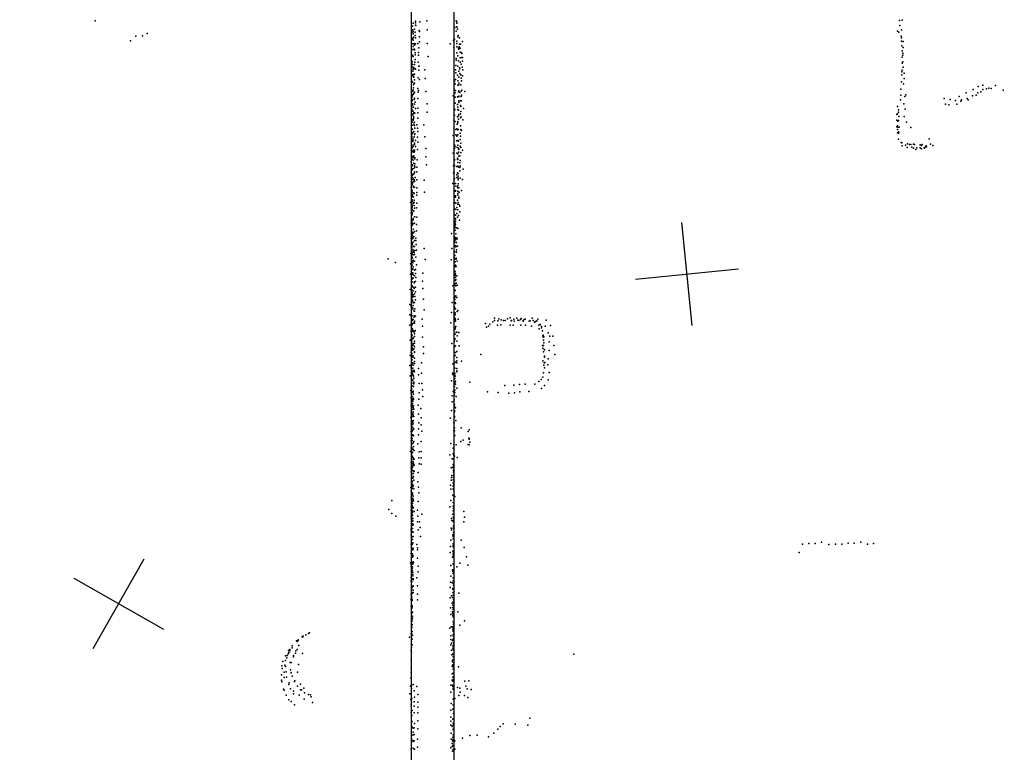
# Model space of a CAD drawing. Header units: millimetres. Extents: x -28413 to 52712, y -42191 to 56778.
# Tile 58 of 70: x 6254 to 10070, y 21412 to 24251. Entities that reach past the tile are written whole.
import ezdxf

# ---------------------------------------------------------------- set-up
doc = ezdxf.new("R2010")
doc.units = ezdxf.units.MM
for name, color, linetype in [('P', 9, 'Continuous'), ('PANOS', 10, 'Continuous'), ('ROOMS', 1, 'Continuous'), ('WALLS', 3, 'Continuous')]:
    doc.layers.add(name, color=color, linetype=linetype)

msp = doc.modelspace()

# ---------------------------------------------------------------- linework, layer by layer
at = {"layer": 'P'}
for p in [(6547, 24247), (7780, 24237), (7788, 24245), (7789, 24239), (7805, 24242), (7832, 24247), (7946, 24246), (7949, 24243), (7949, 24238), (9664, 24248), (9675, 24249), (6749, 24197), (7777, 24226), (7777, 24211), (7778, 24203), (7779, 24196), (7780, 24206), (7785, 24214), (7787, 24203), (7788, 24230), (7790, 24229), (7802, 24209), (7804, 24205), (7833, 24212), (7941, 24221), (7946, 24207), (7948, 24222), (7949, 24223), (7951, 24214), (9657, 24206), (9662, 24202), (9665, 24228), (9672, 24212), (6684, 24169), (6705, 24187), (6730, 24188), (7777, 24176), (7778, 24157), (7779, 24172), (7780, 24181), (7781, 24183), (7783, 24158), (7787, 24190), (7788, 24180), (7788, 24157), (7798, 24159), (7804, 24184), (7804, 24165), (7834, 24159), (7923, 24157), (7936, 24170), (7939, 24175), (7948, 24159), (7949, 24168), (7952, 24185), (7954, 24189), (7959, 24180), (7970, 24166), (9671, 24187), (9672, 24181), (9672, 24168), (9679, 24166), (7778, 24136), (7780, 24147), (7780, 24147), (7784, 24152), (7785, 24137), (7785, 24134), (7787, 24122), (7800, 24124), (7801, 24142), (7937, 24143), (7948, 24146), (7948, 24123), (7955, 24140), (7957, 24137), (7958, 24146), (7959, 24156), (7961, 24141), (7962, 24125), (7963, 24156), (7965, 24124), (7968, 24120), (9673, 24150), (9675, 24130), (9677, 24121), (9679, 24143), (7774, 24083), (7776, 24089), (7777, 24114), (7778, 24109), (7779, 24108), (7786, 24086), (7787, 24115), (7787, 24096), (7799, 24086), (7800, 24114), (7837, 24108), (7946, 24100), (7946, 24094), (7953, 24111), (7955, 24092), (7961, 24103), (7962, 24086), (7968, 24104), (7971, 24104), (7971, 24090), (9674, 24106), (9674, 24083), (9677, 24114), (9677, 24088), (7777, 24077), (7778, 24068), (7778, 24052), (7779, 24064), (7779, 24058), (7784, 24077), (7784, 24063), (7784, 24062), (7789, 24059), (7801, 24071), (7801, 24055), (7802, 24071), (7825, 24056), (7943, 24056), (7945, 24073), (7945, 24045), (7952, 24071), (7957, 24051), (7959, 24064), (7960, 24060), (7960, 24042), (7966, 24079), (7969, 24067), (7972, 24057), (9673, 24049), (9675, 24055), (9679, 24067), (9683, 24044), (7775, 24034), (7776, 24011), (7777, 24009), (7778, 24039), (7781, 24032), (7782, 24028), (7783, 24040), (7784, 24040), (7784, 24005), (7785, 24018), (7799, 24025), (7804, 24019), (7826, 24023), (7939, 24013), (7944, 24019), (7951, 24036), (7953, 24014), (7956, 24028), (7957, 24005), (7964, 24037), (7966, 24024), (7967, 24014), (7970, 24034), (9672, 24010), (9673, 24037), (9682, 24023), (7777, 23973), (7778, 23975), (7779, 23979), (7781, 23998), (7781, 23987), (7782, 24003), (7785, 23970), (7785, 23967), (7797, 23984), (7799, 23970), (7800, 23977), (7829, 23973), (7938, 23983), (7942, 24002), (7942, 23968), (7943, 23976), (7952, 23997), (7955, 23971), (7956, 23975), (7957, 23998), (7960, 23969), (7964, 23998), (7965, 23974), (7968, 23978), (7979, 23973), (9670, 23982), (9680, 24003), (9923, 23968), (9950, 23980), (9968, 23967), (9969, 23992), (9980, 23972), (9987, 23997), (9987, 23980), (10002, 23983), (10010, 23986), (10019, 23984), (10036, 23996), (10066, 23978), (7774, 23948), (7775, 23960), (7775, 23940), (7776, 23954), (7776, 23936), (7779, 23961), (7781, 23965), (7783, 23942), (7784, 23947), (7787, 23931), (7797, 23946), (7935, 23956), (7942, 23951), (7951, 23952), (7956, 23954), (7956, 23937), (7956, 23930), (7957, 23952), (7962, 23936), (7966, 23953), (7966, 23937), (7967, 23959), (9668, 23941), (9670, 23958), (9685, 23953), (9689, 23960), (9837, 23946), (9861, 23942), (9881, 23938), (9896, 23953), (9902, 23935), (9904, 23941), (9926, 23946), (9931, 23941), (9947, 23956), (9961, 23958), (7774, 23910), (7777, 23925), (7777, 23918), (7777, 23900), (7778, 23896), (7781, 23912), (7782, 23891), (7784, 23923), (7786, 23889), (7789, 23907), (7797, 23890), (7798, 23908), (7833, 23925), (7834, 23892), (7940, 23904), (7941, 23902), (7942, 23927), (7951, 23922), (7952, 23903), (7953, 23912), (7955, 23900), (7963, 23918), (7964, 23914), (7964, 23895), (7974, 23907), (9656, 23914), (9660, 23902), (9660, 23893), (9681, 23925), (9686, 23904), (9843, 23924), (9855, 23921), (9886, 23924), (7777, 23885), (7777, 23882), (7777, 23863), (7777, 23854), (7779, 23886), (7779, 23862), (7780, 23865), (7781, 23876), (7782, 23869), (7785, 23854), (7797, 23869), (7937, 23861), (7940, 23881), (7942, 23857), (7951, 23874), (7952, 23857), (7953, 23851), (7955, 23878), (7955, 23866), (7956, 23883), (7963, 23886), (7963, 23870), (7965, 23874), (7972, 23863), (9654, 23883), (9654, 23861), (9657, 23886), (9658, 23858), (9660, 23860), (9662, 23876), (9683, 23876), (9691, 23854), (7776, 23842), (7777, 23827), (7777, 23813), (7778, 23814), (7782, 23846), (7782, 23818), (7783, 23842), (7785, 23841), (7786, 23831), (7794, 23844), (7796, 23831), (7797, 23818), (7821, 23844), (7937, 23831), (7945, 23826), (7949, 23828), (7950, 23846), (7952, 23824), (7954, 23826), (7963, 23839), (7964, 23826), (7967, 23822), (9654, 23836), (9657, 23840), (9657, 23825), (9657, 23813), (9658, 23835), (9660, 23816), (9663, 23835), (9708, 23833), (7774, 23807), (7774, 23800), (7776, 23783), (7777, 23811), (7778, 23792), (7778, 23779), (7779, 23785), (7783, 23797), (7785, 23806), (7786, 23808), (7788, 23783), (7796, 23796), (7797, 23777), (7824, 23797), (7935, 23802), (7945, 23805), (7947, 23782), (7948, 23800), (7948, 23782), (7949, 23802), (7953, 23805), (7953, 23783), (7955, 23780), (7962, 23811), (7962, 23787), (7963, 23799), (9660, 23788), (9662, 23811), (9671, 23775), (9779, 23789), (7775, 23740), (7776, 23755), (7776, 23754), (7778, 23765), (7778, 23742), (7779, 23759), (7780, 23746), (7780, 23738), (7784, 23767), (7784, 23746), (7785, 23773), (7785, 23745), (7785, 23739), (7789, 23760), (7796, 23748), (7829, 23752), (7938, 23755), (7939, 23766), (7939, 23752), (7943, 23760), (7950, 23756), (7952, 23765), (7955, 23753), (7955, 23737), (7957, 23748), (7962, 23761), (7964, 23772), (7964, 23756), (7970, 23746), (9673, 23774), (9674, 23762), (9687, 23765), (9694, 23756), (9695, 23770), (9703, 23767), (9708, 23767), (9712, 23757), (9718, 23753), (9719, 23769), (9723, 23767), (9728, 23748), (9731, 23754), (9744, 23766), (9744, 23754), (9749, 23764), (9750, 23751), (9752, 23767), (9760, 23754), (9761, 23753), (9765, 23758), (9768, 23762), (9769, 23758), (9784, 23769), (9794, 23763), (7772, 23700), (7776, 23711), (7777, 23721), (7779, 23717), (7779, 23706), (7781, 23719), (7782, 23724), (7786, 23716), (7786, 23712), (7795, 23708), (7829, 23719), (7935, 23734), (7939, 23707), (7940, 23709), (7949, 23734), (7951, 23715), (7951, 23709), (7952, 23710), (7953, 23731), (7956, 23722), (7960, 23724), (7962, 23705), (7964, 23736), (7772, 23660), (7774, 23684), (7775, 23669), (7776, 23673), (7776, 23672), (7776, 23669), (7777, 23688), (7782, 23695), (7782, 23674), (7784, 23685), (7784, 23661), (7786, 23693), (7786, 23679), (7794, 23680), (7794, 23661), (7831, 23688), (7936, 23685), (7938, 23661), (7939, 23687), (7947, 23682), (7953, 23698), (7953, 23683), (7955, 23680), (7956, 23679), (7960, 23696), (7960, 23678), (7960, 23665), (7962, 23685), (7973, 23672), (7775, 23641), (7777, 23653), (7777, 23649), (7778, 23632), (7779, 23635), (7781, 23652), (7781, 23624), (7784, 23630), (7784, 23624), (7785, 23658), (7787, 23640), (7794, 23631), (7822, 23629), (7936, 23656), (7940, 23636), (7948, 23650), (7948, 23640), (7951, 23658), (7954, 23655), (7954, 23645), (7954, 23637), (7954, 23631), (7962, 23637), (7970, 23632), (7771, 23601), (7776, 23612), (7776, 23591), (7776, 23584), (7777, 23620), (7777, 23618), (7780, 23606), (7781, 23603), (7783, 23601), (7784, 23602), (7793, 23599), (7933, 23616), (7943, 23587), (7944, 23616), (7944, 23589), (7945, 23606), (7951, 23601), (7953, 23607), (7953, 23599), (7953, 23586), (7954, 23615), (7957, 23600), (7967, 23589), (7775, 23580), (7775, 23552), (7775, 23547), (7776, 23570), (7776, 23553), (7777, 23572), (7778, 23565), (7781, 23565), (7782, 23580), (7783, 23578), (7783, 23552), (7793, 23581), (7794, 23571), (7823, 23583), (7940, 23566), (7943, 23568), (7943, 23563), (7951, 23552), (7952, 23577), (7953, 23571), (7956, 23560), (7957, 23563), (7958, 23582), (7769, 23542), (7775, 23524), (7775, 23517), (7776, 23532), (7776, 23528), (7776, 23514), (7779, 23539), (7781, 23543), (7781, 23510), (7782, 23510), (7783, 23543), (7783, 23531), (7784, 23521), (7792, 23522), (7793, 23540), (7937, 23540), (7937, 23514), (7940, 23520), (7941, 23543), (7945, 23540), (7945, 23516), (7948, 23523), (7953, 23536), (7953, 23514), (7954, 23543), (7958, 23534), (7960, 23529), (7771, 23503), (7774, 23476), (7775, 23495), (7775, 23471), (7776, 23499), (7776, 23498), (7777, 23504), (7777, 23473), (7779, 23476), (7780, 23481), (7785, 23487), (7786, 23487), (7793, 23486), (7940, 23496), (7941, 23481), (7943, 23480), (7943, 23478), (7944, 23494), (7944, 23470), (7948, 23500), (7951, 23486), (7955, 23492), (7959, 23474), (7960, 23506), (7771, 23463), (7773, 23433), (7774, 23453), (7775, 23457), (7776, 23464), (7776, 23453), (7780, 23460), (7780, 23439), (7784, 23463), (7792, 23458), (7792, 23433), (7938, 23467), (7940, 23451), (7940, 23444), (7941, 23465), (7941, 23465), (7942, 23460), (7942, 23435), (7943, 23456), (7943, 23446), (7948, 23445), (7952, 23442), (7772, 23404), (7774, 23399), (7775, 23428), (7775, 23421), (7775, 23415), (7775, 23407), (7776, 23428), (7776, 23408), (7778, 23427), (7779, 23405), (7781, 23425), (7782, 23411), (7784, 23395), (7785, 23430), (7790, 23404), (7790, 23395), (7928, 23423), (7938, 23429), (7940, 23409), (7941, 23395), (7942, 23403), (7943, 23406), (7945, 23421), (7945, 23399), (7949, 23406), (7950, 23402), (7774, 23369), (7774, 23357), (7775, 23386), (7775, 23361), (7776, 23382), (7777, 23379), (7778, 23361), (7780, 23389), (7781, 23372), (7785, 23372), (7786, 23357), (7791, 23380), (7792, 23358), (7822, 23364), (7929, 23365), (7941, 23389), (7942, 23373), (7944, 23376), (7945, 23375), (7945, 23371), (7947, 23387), (7947, 23359), (7951, 23373), (7683, 23324), (7770, 23345), (7773, 23338), (7775, 23345), (7775, 23329), (7776, 23331), (7776, 23327), (7777, 23349), (7779, 23319), (7780, 23340), (7781, 23354), (7783, 23349), (7784, 23341), (7790, 23331), (7826, 23322), (7927, 23321), (7938, 23330), (7939, 23352), (7940, 23323), (7941, 23337), (7941, 23323), (7946, 23351), (7946, 23327), (7946, 23323), (7947, 23350), (7711, 23310), (7769, 23305), (7774, 23286), (7774, 23283), (7775, 23312), (7775, 23300), (7775, 23284), (7778, 23315), (7778, 23309), (7778, 23286), (7778, 23284), (7779, 23293), (7784, 23315), (7785, 23281), (7789, 23283), (7792, 23301), (7941, 23295), (7941, 23293), (7942, 23313), (7943, 23300), (7946, 23295), (7950, 23315), (7769, 23265), (7774, 23265), (7774, 23244), (7776, 23265), (7776, 23251), (7777, 23267), (7778, 23270), (7778, 23250), (7779, 23250), (7780, 23262), (7784, 23258), (7788, 23268), (7790, 23252), (7817, 23269), (7940, 23277), (7941, 23252), (7942, 23275), (7942, 23274), (7942, 23261), (7943, 23241), (7944, 23266), (7944, 23253), (7944, 23241), (7945, 23244), (7949, 23258), (7768, 23206), (7773, 23236), (7773, 23216), (7774, 23204), (7775, 23220), (7775, 23218), (7776, 23235), (7779, 23215), (7783, 23231), (7783, 23210), (7784, 23212), (7785, 23235), (7788, 23237), (7788, 23215), (7816, 23238), (7817, 23209), (7933, 23220), (7940, 23224), (7941, 23203), (7943, 23229), (7945, 23220), (7946, 23230), (7950, 23222), (7774, 23188), (7774, 23187), (7774, 23168), (7775, 23194), (7775, 23187), (7776, 23185), (7777, 23177), (7777, 23176), (7777, 23164), (7779, 23185), (7780, 23200), (7780, 23179), (7785, 23189), (7786, 23179), (7788, 23196), (7788, 23165), (7820, 23168), (7939, 23173), (7941, 23167), (7942, 23202), (7943, 23179), (7945, 23181), (7948, 23174), (7766, 23148), (7772, 23145), (7772, 23144), (7772, 23140), (7775, 23131), (7777, 23136), (7778, 23159), (7778, 23131), (7779, 23144), (7780, 23154), (7784, 23155), (7786, 23130), (7822, 23127), (7931, 23155), (7940, 23138), (7941, 23153), (7942, 23155), (7942, 23132), (7943, 23151), (7943, 23131), (7767, 23107), (7772, 23103), (7773, 23112), (7774, 23104), (7774, 23092), (7775, 23104), (7779, 23089), (7782, 23123), (7783, 23103), (7783, 23098), (7784, 23121), (7789, 23102), (7814, 23091), (7928, 23116), (7939, 23111), (7939, 23097), (7942, 23115), (7942, 23107), (7942, 23092), (7943, 23088), (7950, 23120), (7952, 23124), (7954, 23090), (8095, 23094), (8111, 23092), (8120, 23088), (8145, 23092), (8155, 23096), (8170, 23090), (8181, 23095), (8195, 23089), (8198, 23093), (8210, 23089), (8213, 23091), (8240, 23094), (8263, 23090), (7767, 23068), (7772, 23075), (7773, 23057), (7774, 23086), (7774, 23073), (7775, 23069), (7776, 23087), (7776, 23086), (7777, 23053), (7779, 23075), (7784, 23081), (7784, 23075), (7785, 23083), (7816, 23064), (7926, 23076), (7940, 23050), (7942, 23058), (7942, 23053), (7943, 23083), (7945, 23062), (8060, 23074), (8064, 23059), (8072, 23064), (8076, 23071), (8088, 23080), (8094, 23086), (8106, 23068), (8107, 23084), (8119, 23069), (8130, 23085), (8136, 23086), (8155, 23068), (8159, 23084), (8160, 23086), (8167, 23067), (8171, 23083), (8185, 23087), (8189, 23085), (8197, 23068), (8206, 23085), (8206, 23083), (8215, 23068), (8229, 23083), (8233, 23084), (8238, 23064), (8244, 23086), (8250, 23079), (8253, 23081), (8259, 23084), (8267, 23068), (8268, 23053), (8272, 23070), (8277, 23062), (8277, 23057), (8291, 23064), (8295, 23087), (8312, 23066), (7772, 23046), (7773, 23016), (7774, 23044), (7775, 23046), (7775, 23016), (7776, 23044), (7776, 23029), (7776, 23020), (7778, 23020), (7779, 23047), (7779, 23041), (7780, 23016), (7784, 23041), (7785, 23034), (7785, 23024), (7787, 23047), (7815, 23021), (7942, 23033), (7942, 23014), (7946, 23040), (7949, 23040), (7950, 23026), (7956, 23039), (8281, 23045), (8282, 23026), (8283, 23028), (8283, 23021), (8286, 23022), (8303, 23038), (8309, 23025), (8321, 23025), (7768, 23009), (7773, 23004), (7773, 23000), (7774, 23011), (7774, 22997), (7774, 22982), (7775, 22989), (7775, 22977), (7778, 22991), (7781, 22996), (7782, 22976), (7783, 22986), (7785, 23006), (7785, 22998), (7785, 22983), (7819, 22983), (7929, 22996), (7939, 23007), (7940, 22984), (7944, 22987), (7948, 23005), (7958, 22987), (8281, 22989), (8282, 22978), (8284, 23009), (8285, 22989), (8286, 22999), (8306, 23003), (8324, 22989), (7768, 22950), (7772, 22961), (7774, 22958), (7774, 22949), (7774, 22943), (7775, 22972), (7778, 22971), (7778, 22970), (7778, 22950), (7780, 22944), (7785, 22964), (7785, 22961), (7785, 22939), (7820, 22957), (7942, 22950), (7943, 22962), (7949, 22965), (7949, 22942), (8041, 22954), (8285, 22964), (8287, 22973), (8288, 22972), (8288, 22947), (8288, 22943), (8302, 22937), (8306, 22969), (8328, 22954), (7767, 22911), (7771, 22913), (7771, 22905), (7773, 22933), (7773, 22898), (7774, 22915), (7774, 22900), (7775, 22920), (7776, 22933), (7778, 22922), (7778, 22921), (7778, 22901), (7780, 22913), (7784, 22926), (7785, 22919), (7800, 22899), (7812, 22921), (7933, 22917), (7940, 22922), (7941, 22901), (7945, 22925), (7949, 22929), (7949, 22921), (7949, 22900), (7967, 22928), (8282, 22929), (8286, 22913), (8287, 22923), (8288, 22902), (8289, 22921), (8290, 22923), (8301, 22914), (7768, 22871), (7773, 22872), (7773, 22863), (7774, 22882), (7775, 22888), (7775, 22877), (7777, 22880), (7779, 22892), (7779, 22888), (7780, 22873), (7781, 22870), (7782, 22862), (7783, 22892), (7784, 22886), (7800, 22875), (7812, 22881), (7932, 22882), (7933, 22876), (7941, 22881), (7941, 22874), (7941, 22861), (7942, 22870), (7948, 22890), (7949, 22886), (8282, 22866), (8284, 22883), (8307, 22884), (7771, 22824), (7774, 22853), (7774, 22843), (7774, 22832), (7774, 22821), (7777, 22853), (7777, 22832), (7778, 22855), (7781, 22830), (7782, 22846), (7782, 22843), (7782, 22840), (7803, 22841), (7813, 22841), (7928, 22852), (7938, 22830), (7939, 22843), (7940, 22830), (7942, 22848), (7943, 22839), (7944, 22851), (7949, 22823), (7999, 22847), (8135, 22834), (8170, 22835), (8191, 22838), (8213, 22839), (8251, 22839), (8266, 22849), (8276, 22857), (8277, 22822), (8288, 22833), (8302, 22856), (7770, 22814), (7772, 22805), (7772, 22789), (7772, 22785), (7773, 22805), (7777, 22810), (7777, 22791), (7777, 22791), (7778, 22806), (7780, 22812), (7781, 22800), (7781, 22784), (7802, 22805), (7816, 22817), (7817, 22791), (7930, 22793), (7935, 22810), (7939, 22814), (7940, 22796), (7941, 22816), (7941, 22806), (7946, 22791), (8068, 22809), (8109, 22806), (8150, 22804), (8172, 22805), (8193, 22809), (8228, 22811), (7772, 22756), (7773, 22766), (7774, 22778), (7775, 22751), (7776, 22761), (7777, 22782), (7777, 22763), (7777, 22756), (7778, 22778), (7778, 22771), (7779, 22749), (7781, 22779), (7781, 22755), (7799, 22758), (7801, 22781), (7809, 22745), (7930, 22770), (7937, 22771), (7938, 22780), (7938, 22778), (7939, 22760), (7939, 22752), (7944, 22747), (7770, 22709), (7771, 22727), (7772, 22734), (7773, 22724), (7775, 22741), (7775, 22713), (7776, 22723), (7778, 22727), (7779, 22742), (7779, 22720), (7779, 22719), (7780, 22732), (7782, 22742), (7782, 22713), (7800, 22723), (7811, 22708), (7924, 22707), (7928, 22737), (7939, 22737), (7939, 22733), (7939, 22732), (7939, 22711), (7940, 22713), (7772, 22685), (7773, 22689), (7773, 22678), (7773, 22670), (7774, 22681), (7776, 22697), (7776, 22690), (7777, 22692), (7777, 22672), (7778, 22691), (7780, 22698), (7780, 22685), (7801, 22689), (7811, 22681), (7937, 22690), (7938, 22689), (7939, 22670), (7945, 22698), (7966, 22670), (7772, 22655), (7773, 22650), (7773, 22631), (7774, 22659), (7774, 22630), (7775, 22657), (7775, 22643), (7775, 22640), (7776, 22660), (7778, 22643), (7780, 22639), (7781, 22667), (7781, 22663), (7781, 22640), (7800, 22666), (7800, 22643), (7813, 22657), (7937, 22661), (7939, 22658), (7941, 22640), (7993, 22655), (7997, 22662), (7771, 22620), (7772, 22592), (7773, 22592), (7776, 22628), (7776, 22621), (7776, 22607), (7780, 22612), (7781, 22597), (7782, 22616), (7797, 22608), (7811, 22617), (7925, 22609), (7937, 22605), (7946, 22604), (7964, 22617), (7973, 22622), (7992, 22605), (7995, 22629), (7996, 22628), (7996, 22626), (7996, 22604), (7999, 22614), (7769, 22578), (7774, 22577), (7774, 22563), (7775, 22555), (7776, 22591), (7777, 22591), (7777, 22587), (7777, 22575), (7777, 22573), (7777, 22557), (7779, 22586), (7780, 22554), (7783, 22582), (7802, 22576), (7810, 22578), (7811, 22554), (7922, 22565), (7935, 22591), (7935, 22570), (7936, 22565), (7937, 22589), (7937, 22566), (7939, 22560), (7950, 22555), (7771, 22535), (7773, 22553), (7778, 22539), (7778, 22532), (7778, 22525), (7778, 22518), (7779, 22547), (7779, 22537), (7781, 22530), (7783, 22548), (7783, 22525), (7801, 22553), (7802, 22530), (7811, 22529), (7930, 22549), (7931, 22516), (7935, 22549), (7935, 22528), (7936, 22520), (7936, 22516), (7937, 22550), (7937, 22525), (7771, 22514), (7772, 22499), (7773, 22515), (7773, 22495), (7774, 22513), (7774, 22507), (7774, 22487), (7774, 22478), (7774, 22477), (7778, 22504), (7779, 22493), (7781, 22500), (7781, 22481), (7782, 22500), (7783, 22502), (7799, 22496), (7927, 22515), (7928, 22477), (7929, 22485), (7936, 22506), (7936, 22504), (7936, 22498), (7936, 22486), (7936, 22478), (7774, 22466), (7777, 22475), (7777, 22461), (7777, 22460), (7777, 22451), (7777, 22446), (7778, 22474), (7778, 22441), (7780, 22446), (7782, 22467), (7798, 22461), (7800, 22440), (7924, 22447), (7927, 22467), (7935, 22468), (7935, 22457), (7935, 22444), (7937, 22449), (7938, 22463), (7770, 22438), (7771, 22423), (7772, 22401), (7773, 22435), (7774, 22417), (7775, 22435), (7776, 22410), (7777, 22418), (7777, 22411), (7780, 22405), (7782, 22433), (7801, 22418), (7926, 22432), (7933, 22409), (7934, 22433), (7935, 22407), (7937, 22428), (7941, 22403), (7697, 22388), (7773, 22398), (7773, 22380), (7773, 22369), (7773, 22365), (7774, 22392), (7775, 22369), (7777, 22384), (7777, 22376), (7777, 22363), (7778, 22396), (7779, 22390), (7779, 22390), (7781, 22387), (7799, 22384), (7922, 22363), (7925, 22388), (7935, 22380), (7935, 22366), (7937, 22395), (7937, 22393), (7937, 22378), (7685, 22353), (7697, 22338), (7712, 22327), (7771, 22350), (7771, 22327), (7776, 22344), (7776, 22333), (7777, 22349), (7777, 22340), (7777, 22330), (7778, 22358), (7780, 22361), (7783, 22346), (7796, 22350), (7797, 22328), (7813, 22335), (7933, 22335), (7935, 22348), (7936, 22359), (7936, 22357), (7936, 22335), (7936, 22325), (7937, 22348), (7976, 22346), (7773, 22319), (7773, 22300), (7773, 22292), (7775, 22291), (7777, 22319), (7777, 22311), (7777, 22298), (7778, 22318), (7778, 22308), (7779, 22295), (7780, 22294), (7796, 22306), (7804, 22305), (7928, 22318), (7929, 22310), (7934, 22307), (7935, 22310), (7936, 22321), (7936, 22290), (7937, 22287), (7976, 22306), (7978, 22324), (7771, 22271), (7772, 22277), (7772, 22254), (7775, 22268), (7777, 22280), (7777, 22267), (7779, 22266), (7779, 22249), (7799, 22274), (7806, 22283), (7927, 22281), (7928, 22274), (7933, 22255), (7934, 22281), (7935, 22250), (7935, 22249), (7936, 22264), (7937, 22278), (7772, 22219), (7774, 22220), (7775, 22247), (7776, 22247), (7776, 22218), (7776, 22217), (7777, 22237), (7777, 22220), (7778, 22224), (7794, 22218), (7808, 22248), (7924, 22210), (7925, 22235), (7935, 22239), (7935, 22220), (7935, 22214), (7965, 22234), (9288, 22219), (9313, 22221), (9338, 22221), (9362, 22226), (9391, 22218), (9416, 22219), (9441, 22219), (9465, 22223), (9489, 22223), (9514, 22226), (9540, 22219), (9564, 22222), (7772, 22183), (7774, 22205), (7774, 22201), (7775, 22175), (7777, 22197), (7777, 22197), (7777, 22182), (7778, 22197), (7780, 22202), (7780, 22174), (7796, 22205), (7796, 22197), (7923, 22186), (7933, 22192), (7934, 22209), (7935, 22184), (7935, 22178), (7936, 22191), (7936, 22174), (7977, 22206), (9276, 22186), (7769, 22147), (7772, 22142), (7774, 22171), (7774, 22146), (7777, 22169), (7777, 22146), (7778, 22141), (7779, 22150), (7781, 22148), (7796, 22165), (7926, 22136), (7932, 22168), (7934, 22143), (7934, 22142), (7960, 22145), (7986, 22170), (7991, 22138), (7771, 22133), (7773, 22122), (7773, 22102), (7775, 22103), (7776, 22125), (7776, 22117), (7777, 22131), (7778, 22111), (7778, 22101), (7778, 22096), (7799, 22133), (7799, 22112), (7932, 22120), (7933, 22113), (7934, 22120), (7934, 22105), (7935, 22105), (7948, 22131), (7771, 22090), (7771, 22077), (7773, 22072), (7773, 22060), (7774, 22073), (7775, 22085), (7779, 22081), (7780, 22085), (7780, 22058), (7794, 22088), (7924, 22072), (7926, 22095), (7931, 22069), (7934, 22089), (7935, 22077), (7935, 22069), (7936, 22060), (7772, 22022), (7773, 22042), (7773, 22022), (7774, 22031), (7775, 22051), (7776, 22051), (7776, 22029), (7779, 22031), (7780, 22056), (7780, 22041), (7796, 22057), (7796, 22025), (7923, 22051), (7933, 22047), (7933, 22045), (7933, 22032), (7934, 22021), (7956, 22029), (7771, 22007), (7772, 22003), (7774, 22015), (7774, 22005), (7775, 22001), (7776, 22006), (7776, 21981), (7796, 22003), (7923, 22011), (7928, 22019), (7930, 21990), (7932, 22012), (7933, 21982), (7934, 21995), (7934, 21992), (7936, 22004), (7771, 21977), (7774, 21951), (7775, 21978), (7775, 21972), (7777, 21956), (7777, 21955), (7924, 21972), (7925, 21947), (7932, 21958), (7932, 21951), (7933, 21973), (7933, 21943), (7934, 21967), (7934, 21949), (7952, 21957), (7774, 21922), (7774, 21921), (7776, 21925), (7776, 21907), (7777, 21940), (7777, 21932), (7934, 21918), (7935, 21937), (7936, 21909), (7960, 21905), (7978, 21922), (7363, 21867), (7374, 21873), (7377, 21875), (7378, 21875), (7772, 21872), (7773, 21902), (7773, 21902), (7774, 21897), (7774, 21871), (7776, 21881), (7922, 21893), (7927, 21899), (7931, 21898), (7933, 21890), (7934, 21898), (7934, 21881), (7935, 21884), (7935, 21869), (7936, 21893), (7327, 21844), (7330, 21842), (7334, 21848), (7334, 21846), (7349, 21861), (7350, 21859), (7353, 21863), (7765, 21859), (7775, 21851), (7775, 21829), (7777, 21865), (7925, 21864), (7926, 21850), (7926, 21829), (7928, 21835), (7932, 21846), (7934, 21864), (7935, 21850), (7936, 21854), (7936, 21837), (7937, 21832), (7295, 21794), (7296, 21807), (7297, 21799), (7302, 21811), (7302, 21806), (7310, 21825), (7310, 21817), (7323, 21796), (7324, 21806), (7330, 21811), (7336, 21826), (7351, 21795), (7771, 21807), (7773, 21820), (7773, 21800), (7928, 21808), (7933, 21825), (7933, 21816), (7933, 21794), (7935, 21810), (7935, 21794), (8402, 21793), (7274, 21764), (7285, 21786), (7285, 21768), (7290, 21778), (7291, 21787), (7303, 21760), (7306, 21761), (7316, 21788), (7316, 21782), (7335, 21753), (7772, 21770), (7929, 21790), (7931, 21766), (7933, 21771), (7934, 21783), (7934, 21761), (7270, 21747), (7272, 21737), (7280, 21723), (7282, 21750), (7285, 21745), (7287, 21724), (7304, 21732), (7306, 21720), (7307, 21722), (7331, 21723), (7771, 21739), (7771, 21720), (7931, 21746), (7931, 21717), (7933, 21751), (7933, 21749), (7934, 21734), (7934, 21719), (7935, 21744), (7955, 21743), (7269, 21712), (7269, 21692), (7270, 21685), (7280, 21702), (7289, 21703), (7299, 21681), (7311, 21707), (7320, 21687), (7321, 21689), (7343, 21677), (7770, 21700), (7930, 21692), (7933, 21703), (7933, 21689), (7933, 21688), (7934, 21695), (7980, 21688), (7995, 21689), (7277, 21657), (7279, 21653), (7298, 21675), (7304, 21659), (7315, 21639), (7316, 21649), (7331, 21669), (7343, 21655), (7347, 21655), (7355, 21661), (7358, 21643), (7767, 21639), (7769, 21669), (7773, 21672), (7773, 21660), (7780, 21675), (7783, 21650), (7793, 21667), (7925, 21646), (7926, 21673), (7932, 21672), (7933, 21668), (7934, 21657), (7935, 21660), (7951, 21663), (7960, 21661), (7962, 21646), (7984, 21669), (7989, 21659), (8004, 21656), (7287, 21634), (7298, 21616), (7307, 21609), (7338, 21634), (7357, 21619), (7374, 21637), (7382, 21635), (7384, 21627), (7389, 21606), (7770, 21617), (7773, 21607), (7774, 21621), (7783, 21608), (7785, 21626), (7797, 21637), (7798, 21607), (7927, 21602), (7934, 21619), (7941, 21621), (7956, 21633), (7978, 21632), (7991, 21625), (7320, 21596), (7771, 21596), (7772, 21565), (7775, 21575), (7783, 21591), (7783, 21565), (7798, 21587), (7798, 21566), (7926, 21576), (7933, 21579), (7934, 21596), (7935, 21596), (7936, 21563), (7773, 21529), (7774, 21555), (7776, 21532), (7784, 21524), (7797, 21535), (7926, 21549), (7926, 21533), (7933, 21541), (7934, 21542), (7934, 21526), (8128, 21523), (8232, 21545), (7774, 21512), (7774, 21510), (7779, 21506), (7779, 21490), (7783, 21507), (7797, 21504), (7925, 21518), (7927, 21487), (7931, 21513), (7934, 21518), (7934, 21502), (7934, 21499), (8092, 21486), (8107, 21502), (8117, 21513), (8175, 21521), (8224, 21518), (7773, 21465), (7774, 21478), (7778, 21458), (7779, 21480), (7780, 21454), (7783, 21482), (7783, 21457), (7796, 21464), (7927, 21464), (7932, 21462), (7932, 21455), (7933, 21471), (7935, 21480), (7936, 21459), (7941, 21457), (7971, 21467), (7999, 21477), (8027, 21479), (8071, 21472), (7772, 21426), (7779, 21429), (7779, 21427), (7785, 21424), (7796, 21432), (7926, 21430), (7931, 21446), (7931, 21435), (7932, 21417), (7933, 21439), (7934, 21423), (7941, 21425)]:
    msp.add_point(p, dxfattribs=at)
at = {"layer": 'PANOS'}
for points in [[(8860.4, 23066.7), (8820.9, 23464.7)], [(8641.6, 23246), (9039.7, 23285.5)], [(6538.6, 21814.5), (6736.8, 22162)], [(6464, 22087.4), (6811.4, 21889.1)]]:
    msp.add_lwpolyline(points, dxfattribs=at)
at = {"layer": 'ROOMS'}
for points in [[(7937.5, 18478.5), (8426.5, 18478.5), (13150.9, 18478.5), (13150.9, 24352.2), (11150.6, 24352.2), (10052, 24352.2), (7937.5, 24352.2), (7937.5, 19558), (7937.5, 18478.5)], [(7772.4, 19615.2), (7772.4, 24314.2), (7378.7, 24314.2), (2984.5, 24314.2), (2984.5, 21685.2), (2984.5, 19615.2), (7772.4, 19615.2)]]:
    msp.add_lwpolyline(points, close=True, dxfattribs=at)
at = {"layer": 'WALLS'}
msp.add_lwpolyline([(7772.4, 19615.2), (7772.4, 24314.2), (7829.6, 24384), (7937.5, 24352.2), (7937.5, 19558), (7829.6, 19558), (7772.4, 19615.2)], dxfattribs=at)

doc.saveas('drawing.dxf')
